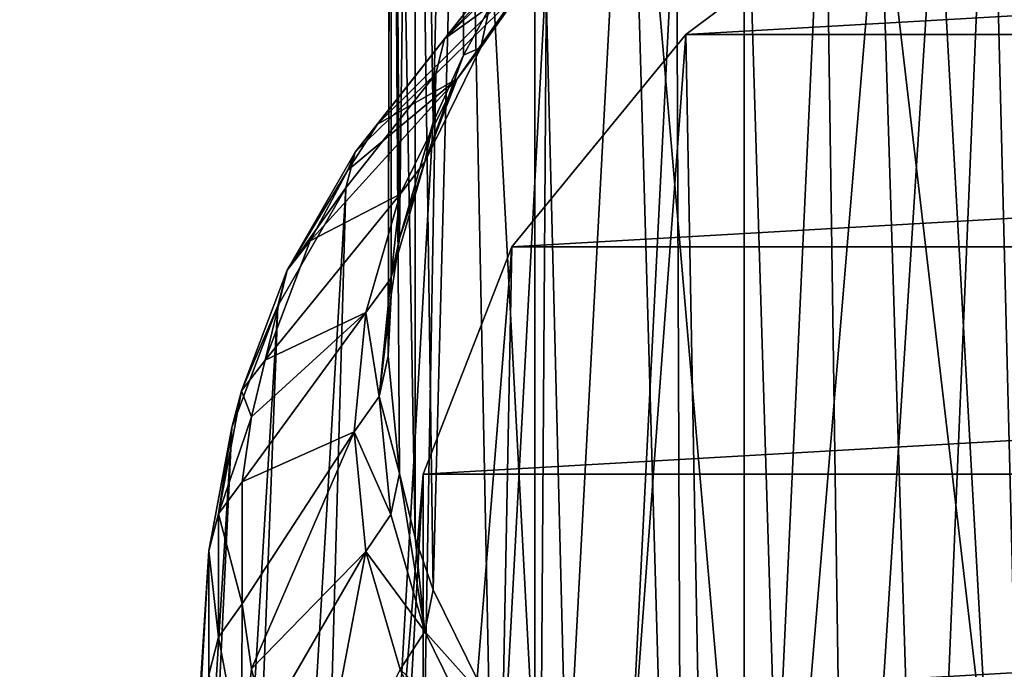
# Model space of a CAD drawing. Extents: x -46 to 46, y 1 to 197.
# Tile 51 of 168: x -35 to -21, y 108 to 118. Entities that reach past the tile are written whole.
import ezdxf

# ---------------------------------------------------------------- set-up
doc = ezdxf.new("R2010")
doc.units = 0
doc.header["$LTSCALE"] = 25.4
doc.layers.get('0').update_dxf_attribs({"color": 13, "linetype": 'CONTINUOUS'})

# ---------------------------------------------------------------- blocks, each defined once
blk = doc.blocks.new('BUSH-3401_STL')
at = {"color": 251}
mesh = blk.add_polyface(dxfattribs=at)
corners = [(-2.759, 117.047, 107.186), (3.295, 117.047, 107.186), (0.268, 116.957, 107.048), (-5.751, 117.313, 107.598), (6.287, 117.313, 107.598), (-8.672, 117.754, 108.278), (9.208, 117.754, 108.278), (-11.489, 118.364, 109.22), (12.025, 118.364, 109.22), (-14.167, 119.136, 110.412), (14.704, 119.136, 110.412), (-16.677, 120.061, 111.84), (17.213, 120.061, 111.84), (-18.988, 121.128, 113.487), (19.524, 121.128, 113.487), (-21.072, 122.325, 115.335), (21.609, 122.325, 115.335), (-22.907, 123.637, 117.361), (23.443, 123.637, 117.361), (-24.47, 125.049, 119.541), (25.006, 125.049, 119.541), (-25.743, 126.545, 121.85), (26.279, 126.545, 121.85), (-26.711, 128.107, 124.262), (27.247, 128.107, 124.262), (-27.363, 129.717, 126.747), (27.899, 129.717, 126.747), (-27.691, 131.355, 129.277), (28.227, 131.355, 129.277), (-27.691, 133.003, 131.821), (28.227, 133.003, 131.821), (-27.363, 134.642, 134.351), (27.899, 134.642, 134.351), (-26.711, 136.251, 136.836), (27.247, 136.251, 136.836), (-25.743, 137.813, 139.248), (26.279, 137.813, 139.248), (-24.47, 139.309, 141.557), (25.006, 139.309, 141.557), (-22.907, 140.721, 143.737), (23.443, 140.721, 143.737), (-21.072, 142.034, 145.763), (21.609, 142.034, 145.763), (-18.988, 143.23, 147.611), (19.524, 143.23, 147.611), (-16.677, 144.297, 149.258), (17.213, 144.297, 149.258), (-14.167, 145.222, 150.686), (14.704, 145.222, 150.686), (-11.489, 145.994, 151.878), (12.025, 145.994, 151.878), (-8.672, 146.604, 152.82), (9.208, 146.604, 152.82), (-5.751, 147.045, 153.501), (6.287, 147.045, 153.501), (-2.759, 147.312, 153.912), (3.295, 147.312, 153.912), (0.268, 147.401, 154.05)]
mesh.append_faces([[corners[k] for k in face] for face in [(0, 1, 2), (56, 55, 57)]], dxfattribs={"vtx0": -1, "color": 251})
mesh.append_faces([[corners[k] for k in face] for face in [(1, 3, 4), (4, 5, 6), (6, 7, 8), (8, 9, 10), (10, 11, 12), (12, 13, 14), (14, 15, 16), (16, 17, 18), (18, 19, 20), (20, 21, 22), (22, 23, 24), (24, 25, 26), (26, 27, 28), (28, 29, 30), (30, 31, 32), (32, 33, 34), (34, 35, 36), (36, 37, 38), (38, 39, 40), (40, 41, 42), (42, 43, 44), (44, 45, 46), (46, 47, 48), (48, 49, 50), (50, 51, 52), (52, 53, 54), (54, 55, 56)]], dxfattribs={"vtx0": -1, "vtx1": -1, "color": 251})
mesh.append_faces([[corners[k] for k in face] for face in [(1, 0, 3), (4, 3, 5), (6, 5, 7), (8, 7, 9), (10, 9, 11), (12, 11, 13), (14, 13, 15), (16, 15, 17), (18, 17, 19), (20, 19, 21), (22, 21, 23), (24, 23, 25), (26, 25, 27), (28, 27, 29), (30, 29, 31), (32, 31, 33), (34, 33, 35), (36, 35, 37), (38, 37, 39), (40, 39, 41), (42, 41, 43), (44, 43, 45), (46, 45, 47), (48, 47, 49), (50, 49, 51), (52, 51, 53), (54, 53, 55)]], dxfattribs={"vtx0": -1, "vtx2": -1, "color": 251})
mesh = blk.add_polyface(dxfattribs=at)
corners = [(-28.638, 134.864, 138.373), (-29.337, 133.139, 135.71), (-29.076, 116.054, 148.425)]
mesh.append_faces([[corners[k] for k in face] for face in [(0, 1, 2)]], dxfattribs={"color": 251})
mesh = blk.add_polyface(dxfattribs=at)
corners = [(-28.638, 134.864, 138.373), (-29.076, 116.054, 148.425), (-28.638, 117.026, 149.926)]
mesh.append_faces([[corners[k] for k in face] for face in [(0, 1, 2)]], dxfattribs={"color": 251})
mesh = blk.add_polyface(dxfattribs=at)
corners = [(-28.638, 134.864, 138.373), (-28.638, 117.026, 149.926), (-28.264, 117.703, 150.971)]
mesh.append_faces([[corners[k] for k in face] for face in [(0, 1, 2)]], dxfattribs={"color": 251})
mesh = blk.add_polyface(dxfattribs=at)
corners = [(-29.337, 133.139, 135.71), (-29.688, 131.384, 133), (-29.568, 114.368, 145.822)]
mesh.append_faces([[corners[k] for k in face] for face in [(0, 1, 2)]], dxfattribs={"color": 251})
mesh = blk.add_polyface(dxfattribs=at)
corners = [(-29.337, 133.139, 135.71), (-29.568, 114.368, 145.822), (-29.076, 116.054, 148.425)]
mesh.append_faces([[corners[k] for k in face] for face in [(0, 1, 2)]], dxfattribs={"color": 251})
mesh = blk.add_polyface(dxfattribs=at)
corners = [(-29.688, 131.384, 133), (-29.688, 129.618, 130.273), (-29.732, 112.663, 143.19)]
mesh.append_faces([[corners[k] for k in face] for face in [(0, 1, 2)]], dxfattribs={"color": 251})
mesh = blk.add_polyface(dxfattribs=at)
corners = [(-29.688, 131.384, 133), (-29.732, 112.663, 143.19), (-29.688, 113.546, 144.553)]
mesh.append_faces([[corners[k] for k in face] for face in [(0, 1, 2)]], dxfattribs={"color": 251})
mesh = blk.add_polyface(dxfattribs=at)
corners = [(-29.688, 131.384, 133), (-29.688, 113.546, 144.553), (-29.568, 114.368, 145.822)]
mesh.append_faces([[corners[k] for k in face] for face in [(0, 1, 2)]], dxfattribs={"color": 251})
mesh = blk.add_polyface(dxfattribs=at)
corners = [(-29.688, 129.618, 130.273), (-29.568, 110.958, 140.558), (-29.732, 112.663, 143.19)]
mesh.append_faces([[corners[k] for k in face] for face in [(0, 1, 2)]], dxfattribs={"color": 251})
mesh = blk.add_polyface(dxfattribs=at)
corners = [(-29.688, 129.618, 130.273), (-29.337, 127.862, 127.563), (-29.337, 110.025, 139.116)]
mesh.append_faces([[corners[k] for k in face] for face in [(0, 1, 2)]], dxfattribs={"color": 251})
mesh = blk.add_polyface(dxfattribs=at)
corners = [(-29.688, 129.618, 130.273), (-29.337, 110.025, 139.116), (-29.568, 110.958, 140.558)]
mesh.append_faces([[corners[k] for k in face] for face in [(0, 1, 2)]], dxfattribs={"color": 251})
mesh = blk.add_polyface(dxfattribs=at)
corners = [(-29.337, 127.862, 127.563), (-28.638, 126.137, 124.9), (-29.076, 109.272, 137.955)]
mesh.append_faces([[corners[k] for k in face] for face in [(0, 1, 2)]], dxfattribs={"color": 251})
mesh = blk.add_polyface(dxfattribs=at)
corners = [(-29.337, 127.862, 127.563), (-29.076, 109.272, 137.955), (-29.337, 110.025, 139.116)]
mesh.append_faces([[corners[k] for k in face] for face in [(0, 1, 2)]], dxfattribs={"color": 251})
mesh = blk.add_polyface(dxfattribs=at)
corners = [(-28.638, 126.137, 124.9), (-28.264, 107.623, 135.409), (-29.076, 109.272, 137.955)]
mesh.append_faces([[corners[k] for k in face] for face in [(0, 1, 2)]], dxfattribs={"color": 251})
mesh = blk.add_polyface(dxfattribs=at)
corners = [(-28.638, 126.137, 124.9), (-27.601, 124.464, 122.316), (-27.601, 106.627, 133.87)]
mesh.append_faces([[corners[k] for k in face] for face in [(0, 1, 2)]], dxfattribs={"color": 251})
mesh = blk.add_polyface(dxfattribs=at)
corners = [(-28.638, 126.137, 124.9), (-27.601, 106.627, 133.87), (-28.264, 107.623, 135.409)]
mesh.append_faces([[corners[k] for k in face] for face in [(0, 1, 2)]], dxfattribs={"color": 251})
mesh = blk.add_polyface(dxfattribs=at)
corners = [(6.433, 93.497, 121.045), (-5.897, 93.497, 121.045), (0.268, 93.145, 120.501), (12.329, 94.538, 122.653), (-11.793, 94.538, 122.653), (17.698, 96.224, 125.255), (-17.162, 96.224, 125.255), (22.305, 98.479, 128.736), (-21.769, 98.479, 128.736), (25.949, 101.205, 132.946), (-25.413, 101.205, 132.946), (28.471, 104.284, 137.699), (-27.935, 104.284, 137.699), (29.76, 107.581, 142.789), (-29.224, 107.581, 142.789), (29.76, 110.951, 147.992), (-29.224, 110.951, 147.992), (28.471, 114.247, 153.082), (-27.935, 114.247, 153.082), (25.949, 117.326, 157.835), (-25.413, 117.326, 157.835), (22.305, 120.053, 162.044), (-21.769, 120.053, 162.044), (17.698, 122.308, 165.526), (-17.162, 122.308, 165.526), (12.329, 123.993, 168.128), (-11.793, 123.993, 168.128), (6.433, 125.034, 169.736), (-5.897, 125.034, 169.736), (0.268, 125.387, 170.28)]
mesh.append_faces([[corners[k] for k in face] for face in [(0, 1, 2), (28, 27, 29)]], dxfattribs={"vtx0": -1, "color": 251})
mesh.append_faces([[corners[k] for k in face] for face in [(1, 3, 4), (4, 5, 6), (6, 7, 8), (8, 9, 10), (10, 11, 12), (12, 13, 14), (14, 15, 16), (16, 17, 18), (18, 19, 20), (20, 21, 22), (22, 23, 24), (24, 25, 26), (26, 27, 28)]], dxfattribs={"vtx0": -1, "vtx1": -1, "color": 251})
mesh.append_faces([[corners[k] for k in face] for face in [(1, 0, 3), (4, 3, 5), (6, 5, 7), (8, 7, 9), (10, 9, 11), (12, 11, 13), (14, 13, 15), (16, 15, 17), (18, 17, 19), (20, 19, 21), (22, 21, 23), (24, 23, 25), (26, 25, 27)]], dxfattribs={"vtx0": -1, "vtx2": -1, "color": 251})
mesh = blk.add_polyface(dxfattribs=at)
corners = [(-27.601, 124.464, 122.316), (-26.237, 122.861, 119.842), (-27.138, 106.03, 132.948)]
mesh.append_faces([[corners[k] for k in face] for face in [(0, 1, 2)]], dxfattribs={"color": 251})
mesh = blk.add_polyface(dxfattribs=at)
corners = [(-27.601, 124.464, 122.316), (-27.138, 106.03, 132.948), (-27.601, 106.627, 133.87)]
mesh.append_faces([[corners[k] for k in face] for face in [(0, 1, 2)]], dxfattribs={"color": 251})
mesh = blk.add_polyface(dxfattribs=at)
corners = [(-19.95, 80.737, 198.477), (-20.995, 122.406, 166.39), (-22.785, 79.544, 196.635), (-18.38, 123.506, 168.089)]
mesh.append_faces([[corners[k] for k in face] for face in [(0, 1, 2), (1, 0, 3)]], dxfattribs={"vtx0": -1, "color": 251})
mesh = blk.add_polyface(dxfattribs=at)
corners = [(-26.237, 122.861, 119.842), (-25.713, 104.509, 130.6), (-27.138, 106.03, 132.948)]
mesh.append_faces([[corners[k] for k in face] for face in [(0, 1, 2)]], dxfattribs={"color": 251})
mesh = blk.add_polyface(dxfattribs=at)
corners = [(-26.237, 122.861, 119.842), (-24.563, 121.348, 117.506), (-24.563, 103.511, 129.059)]
mesh.append_faces([[corners[k] for k in face] for face in [(0, 1, 2)]], dxfattribs={"color": 251})
mesh = blk.add_polyface(dxfattribs=at)
corners = [(-26.237, 122.861, 119.842), (-24.563, 103.511, 129.059), (-25.713, 104.509, 130.6)]
mesh.append_faces([[corners[k] for k in face] for face in [(0, 1, 2)]], dxfattribs={"color": 251})
mesh = blk.add_polyface(dxfattribs=at)
corners = [(-22.785, 79.544, 196.635), (-23.392, 121.167, 164.478), (-25.383, 78.201, 194.562), (-20.995, 122.406, 166.39)]
mesh.append_faces([[corners[k] for k in face] for face in [(0, 1, 2), (1, 0, 3)]], dxfattribs={"vtx0": -1, "color": 251})
mesh = blk.add_polyface(dxfattribs=at)
corners = [(-21.769, 120.053, 162.044), (-19.423, 77.837, 198.038), (-24.627, 75.289, 194.104), (-17.162, 122.308, 165.526)]
mesh.append_faces([[corners[k] for k in face] for face in [(0, 1, 2), (1, 0, 3)]], dxfattribs={"vtx0": -1, "color": 251})
mesh = blk.add_polyface(dxfattribs=at)
corners = [(-24.563, 121.348, 117.506), (-22.597, 119.942, 115.335), (-24.002, 103.077, 128.39)]
mesh.append_faces([[corners[k] for k in face] for face in [(0, 1, 2)]], dxfattribs={"color": 251})
mesh = blk.add_polyface(dxfattribs=at)
corners = [(-24.563, 121.348, 117.506), (-24.002, 103.077, 128.39), (-24.563, 103.511, 129.059)]
mesh.append_faces([[corners[k] for k in face] for face in [(0, 1, 2)]], dxfattribs={"color": 251})
mesh = blk.add_polyface(dxfattribs=at)
corners = [(-25.383, 78.201, 194.562), (-25.546, 119.803, 162.372), (-27.718, 76.723, 192.279), (-23.392, 121.167, 164.478)]
mesh.append_faces([[corners[k] for k in face] for face in [(0, 1, 2), (1, 0, 3)]], dxfattribs={"vtx0": -1, "color": 251})
mesh = blk.add_polyface(dxfattribs=at)
corners = [(-25.413, 117.326, 157.835), (-24.627, 75.289, 194.104), (-28.744, 72.209, 189.349), (-21.769, 120.053, 162.044)]
mesh.append_faces([[corners[k] for k in face] for face in [(0, 1, 2), (1, 0, 3)]], dxfattribs={"vtx0": -1, "color": 251})
mesh = blk.add_polyface(dxfattribs=at)
corners = [(-22.597, 119.942, 115.335), (-22.026, 101.75, 126.341), (-24.002, 103.077, 128.39)]
mesh.append_faces([[corners[k] for k in face] for face in [(0, 1, 2)]], dxfattribs={"color": 251})
mesh = blk.add_polyface(dxfattribs=at)
corners = [(-22.597, 119.942, 115.335), (-20.363, 118.66, 113.356), (-20.363, 100.823, 124.91)]
mesh.append_faces([[corners[k] for k in face] for face in [(0, 1, 2)]], dxfattribs={"color": 251})
mesh = blk.add_polyface(dxfattribs=at)
corners = [(-22.597, 119.942, 115.335), (-20.363, 100.823, 124.91), (-22.026, 101.75, 126.341)]
mesh.append_faces([[corners[k] for k in face] for face in [(0, 1, 2)]], dxfattribs={"color": 251})
mesh = blk.add_polyface(dxfattribs=at)
corners = [(-27.718, 76.723, 192.279), (-27.435, 118.328, 160.094), (-29.766, 75.123, 189.809), (-25.546, 119.803, 162.372)]
mesh.append_faces([[corners[k] for k in face] for face in [(0, 1, 2), (1, 0, 3)]], dxfattribs={"vtx0": -1, "color": 251})
mesh = blk.add_polyface(dxfattribs=at)
corners = [(-27.254, 118.737, 153.855), (-28.264, 117.703, 150.971), (-28.384, 117.136, 151.384), (-27.138, 119.297, 153.431)]
mesh.append_faces([[corners[k] for k in face] for face in [(0, 1, 2), (1, 0, 3)]], dxfattribs={"vtx0": -1, "color": 251})
mesh = blk.add_polyface(dxfattribs=at)
corners = [(-27.435, 118.328, 160.094), (-28.912, 117.263, 157.264), (-29.04, 116.756, 157.667), (-27.314, 118.827, 159.68)]
mesh.append_faces([[corners[k] for k in face] for face in [(0, 1, 2), (1, 0, 3)]], dxfattribs={"vtx0": -1, "color": 251})
mesh = blk.add_polyface(dxfattribs=at)
corners = [(-27.314, 118.827, 159.68), (-27.58, 118.694, 158.439), (-28.912, 117.263, 157.264)]
mesh.append_faces([[corners[k] for k in face] for face in [(0, 1, 2)]], dxfattribs={"color": 251})
mesh = blk.add_polyface(dxfattribs=at)
corners = [(-27.586, 118.304, 154.312), (-28.384, 117.136, 151.384), (-28.73, 116.684, 151.811), (-27.254, 118.737, 153.855)]
mesh.append_faces([[corners[k] for k in face] for face in [(0, 1, 2), (1, 0, 3)]], dxfattribs={"vtx0": -1, "color": 251})
mesh = blk.add_polyface(dxfattribs=at)
corners = [(-27.58, 118.694, 158.439), (-28.602, 117.652, 156.831), (-28.912, 117.263, 157.264)]
mesh.append_faces([[corners[k] for k in face] for face in [(0, 1, 2)]], dxfattribs={"color": 251})
mesh = blk.add_polyface(dxfattribs=at)
corners = [(-29.766, 75.123, 189.809), (-29.04, 116.756, 157.667), (-31.506, 73.419, 187.179), (-27.435, 118.328, 160.094)]
mesh.append_faces([[corners[k] for k in face] for face in [(0, 1, 2), (1, 0, 3)]], dxfattribs={"vtx0": -1, "color": 251})
mesh = blk.add_polyface(dxfattribs=at)
corners = [(-29.886, 116.025, 154.318), (-27.586, 118.304, 154.312), (-28.73, 116.684, 151.811)]
mesh.append_faces([[corners[k] for k in face] for face in [(0, 1, 2)]], dxfattribs={"color": 251})
mesh = blk.add_polyface(dxfattribs=at)
corners = [(-28.602, 117.652, 156.831), (-27.586, 118.304, 154.312), (-29.886, 116.025, 154.318)]
mesh.append_faces([[corners[k] for k in face] for face in [(0, 1, 2)]], dxfattribs={"color": 251})
mesh = blk.add_polyface(dxfattribs=at)
corners = [(-28.912, 117.263, 157.264), (-29.886, 116.025, 154.318), (-30.21, 115.618, 154.725), (-28.602, 117.652, 156.831)]
mesh.append_faces([[corners[k] for k in face] for face in [(0, 1, 2), (1, 0, 3)]], dxfattribs={"vtx0": -1, "color": 251})
mesh = blk.add_polyface(dxfattribs=at)
corners = [(-28.264, 117.703, 150.971), (-28.638, 117.026, 149.926), (-28.384, 117.136, 151.384)]
mesh.append_faces([[corners[k] for k in face] for face in [(0, 1, 2)]], dxfattribs={"color": 251})
mesh = blk.add_polyface(dxfattribs=at)
corners = [(-27.935, 114.247, 153.082), (-28.744, 72.209, 189.349), (-31.592, 68.731, 183.979), (-25.413, 117.326, 157.835)]
mesh.append_faces([[corners[k] for k in face] for face in [(0, 1, 2), (1, 0, 3)]], dxfattribs={"vtx0": -1, "color": 251})
mesh = blk.add_polyface(dxfattribs=at)
corners = [(-29.04, 116.756, 157.667), (-30.21, 115.618, 154.725), (-30.344, 115.104, 155.117), (-28.912, 117.263, 157.264)]
mesh.append_faces([[corners[k] for k in face] for face in [(0, 1, 2), (1, 0, 3)]], dxfattribs={"vtx0": -1, "color": 251})
mesh = blk.add_polyface(dxfattribs=at)
corners = [(-28.73, 116.684, 151.811), (-29.2, 115.48, 148.828), (-29.556, 115.008, 149.224), (-28.384, 117.136, 151.384)]
mesh.append_faces([[corners[k] for k in face] for face in [(0, 1, 2), (1, 0, 3)]], dxfattribs={"vtx0": -1, "color": 251})
mesh = blk.add_polyface(dxfattribs=at)
corners = [(-28.384, 117.136, 151.384), (-28.638, 117.026, 149.926), (-29.2, 115.48, 148.828)]
mesh.append_faces([[corners[k] for k in face] for face in [(0, 1, 2)]], dxfattribs={"color": 251})
mesh = blk.add_polyface(dxfattribs=at)
corners = [(-28.638, 117.026, 149.926), (-29.076, 116.054, 148.425), (-29.2, 115.48, 148.828)]
mesh.append_faces([[corners[k] for k in face] for face in [(0, 1, 2)]], dxfattribs={"color": 251})
mesh = blk.add_polyface(dxfattribs=at)
corners = [(-31.506, 73.419, 187.179), (-30.344, 115.104, 155.117), (-32.92, 71.628, 184.413), (-29.04, 116.756, 157.667)]
mesh.append_faces([[corners[k] for k in face] for face in [(0, 1, 2), (1, 0, 3)]], dxfattribs={"vtx0": -1, "color": 251})
mesh = blk.add_polyface(dxfattribs=at)
corners = [(-28.73, 116.684, 151.811), (-29.556, 115.008, 149.224), (-30.862, 114.335, 151.71)]
mesh.append_faces([[corners[k] for k in face] for face in [(0, 1, 2)]], dxfattribs={"color": 251})
mesh = blk.add_polyface(dxfattribs=at)
corners = [(-28.73, 116.684, 151.811), (-30.862, 114.335, 151.71), (-30.314, 115.356, 153.285)]
mesh.append_faces([[corners[k] for k in face] for face in [(0, 1, 2)]], dxfattribs={"color": 251})
mesh = blk.add_polyface(dxfattribs=at)
corners = [(-28.73, 116.684, 151.811), (-30.314, 115.356, 153.285), (-29.886, 116.025, 154.318)]
mesh.append_faces([[corners[k] for k in face] for face in [(0, 1, 2)]], dxfattribs={"color": 251})
mesh = blk.add_polyface(dxfattribs=at)
corners = [(-29.886, 116.025, 154.318), (-30.314, 115.356, 153.285), (-30.21, 115.618, 154.725)]
mesh.append_faces([[corners[k] for k in face] for face in [(0, 1, 2)]], dxfattribs={"color": 251})
mesh = blk.add_polyface(dxfattribs=at)
corners = [(-29.2, 115.48, 148.828), (-29.568, 114.368, 145.822), (-29.694, 113.787, 146.214), (-29.076, 116.054, 148.425)]
mesh.append_faces([[corners[k] for k in face] for face in [(0, 1, 2), (1, 0, 3)]], dxfattribs={"vtx0": -1, "color": 251})
mesh = blk.add_polyface(dxfattribs=at)
corners = [(-30.344, 115.104, 155.117), (-31.195, 113.91, 152.088), (-31.334, 113.389, 152.469), (-30.21, 115.618, 154.725)]
mesh.append_faces([[corners[k] for k in face] for face in [(0, 1, 2), (1, 0, 3)]], dxfattribs={"vtx0": -1, "color": 251})
mesh = blk.add_polyface(dxfattribs=at)
corners = [(-30.21, 115.618, 154.725), (-30.314, 115.356, 153.285), (-31.195, 113.91, 152.088)]
mesh.append_faces([[corners[k] for k in face] for face in [(0, 1, 2)]], dxfattribs={"color": 251})
mesh = blk.add_polyface(dxfattribs=at)
corners = [(-29.556, 115.008, 149.224), (-29.694, 113.787, 146.214), (-30.056, 113.294, 146.578), (-29.2, 115.48, 148.828)]
mesh.append_faces([[corners[k] for k in face] for face in [(0, 1, 2), (1, 0, 3)]], dxfattribs={"vtx0": -1, "color": 251})
mesh = blk.add_polyface(dxfattribs=at)
corners = [(-30.314, 115.356, 153.285), (-30.862, 114.335, 151.71), (-31.195, 113.91, 152.088)]
mesh.append_faces([[corners[k] for k in face] for face in [(0, 1, 2)]], dxfattribs={"color": 251})
mesh = blk.add_polyface(dxfattribs=at)
corners = [(-32.92, 71.628, 184.413), (-31.334, 113.389, 152.469), (-33.993, 69.768, 181.542), (-30.344, 115.104, 155.117)]
mesh.append_faces([[corners[k] for k in face] for face in [(0, 1, 2), (1, 0, 3)]], dxfattribs={"vtx0": -1, "color": 251})
mesh = blk.add_polyface(dxfattribs=at)
corners = [(-29.556, 115.008, 149.224), (-30.056, 113.294, 146.578), (-31.517, 112.601, 149.032)]
mesh.append_faces([[corners[k] for k in face] for face in [(0, 1, 2)]], dxfattribs={"color": 251})
mesh = blk.add_polyface(dxfattribs=at)
corners = [(-29.556, 115.008, 149.224), (-31.517, 112.601, 149.032), (-30.862, 114.335, 151.71)]
mesh.append_faces([[corners[k] for k in face] for face in [(0, 1, 2)]], dxfattribs={"color": 251})
mesh = blk.add_polyface(dxfattribs=at)
corners = [(-31.195, 113.91, 152.088), (-31.517, 112.601, 149.032), (-31.858, 112.157, 149.381), (-30.862, 114.335, 151.71)]
mesh.append_faces([[corners[k] for k in face] for face in [(0, 1, 2), (1, 0, 3)]], dxfattribs={"vtx0": -1, "color": 251})
mesh = blk.add_polyface(dxfattribs=at)
corners = [(-29.568, 114.368, 145.822), (-29.688, 113.546, 144.553), (-29.694, 113.787, 146.214)]
mesh.append_faces([[corners[k] for k in face] for face in [(0, 1, 2)]], dxfattribs={"color": 251})
mesh = blk.add_polyface(dxfattribs=at)
corners = [(-29.224, 110.951, 147.992), (-31.592, 68.731, 183.979), (-33.048, 65.007, 178.229), (-27.935, 114.247, 153.082)]
mesh.append_faces([[corners[k] for k in face] for face in [(0, 1, 2), (1, 0, 3)]], dxfattribs={"vtx0": -1, "color": 251})
mesh = blk.add_polyface(dxfattribs=at)
corners = [(-31.334, 113.389, 152.469), (-31.858, 112.157, 149.381), (-31.999, 111.628, 149.75), (-31.195, 113.91, 152.088)]
mesh.append_faces([[corners[k] for k in face] for face in [(0, 1, 2), (1, 0, 3)]], dxfattribs={"vtx0": -1, "color": 251})
mesh = blk.add_polyface(dxfattribs=at)
corners = [(-30.056, 113.294, 146.578), (-29.859, 112.075, 143.571), (-30.223, 111.562, 143.903), (-29.694, 113.787, 146.214)]
mesh.append_faces([[corners[k] for k in face] for face in [(0, 1, 2), (1, 0, 3)]], dxfattribs={"vtx0": -1, "color": 251})
mesh = blk.add_polyface(dxfattribs=at)
corners = [(-29.694, 113.787, 146.214), (-29.688, 113.546, 144.553), (-29.859, 112.075, 143.571)]
mesh.append_faces([[corners[k] for k in face] for face in [(0, 1, 2)]], dxfattribs={"color": 251})
mesh = blk.add_polyface(dxfattribs=at)
corners = [(-29.688, 113.546, 144.553), (-29.732, 112.663, 143.19), (-29.859, 112.075, 143.571)]
mesh.append_faces([[corners[k] for k in face] for face in [(0, 1, 2)]], dxfattribs={"color": 251})
mesh = blk.add_polyface(dxfattribs=at)
corners = [(-33.993, 69.768, 181.542), (-31.999, 111.628, 149.75), (-34.715, 67.859, 178.595), (-31.334, 113.389, 152.469)]
mesh.append_faces([[corners[k] for k in face] for face in [(0, 1, 2), (1, 0, 3)]], dxfattribs={"vtx0": -1, "color": 251})
mesh = blk.add_polyface(dxfattribs=at)
corners = [(-30.056, 113.294, 146.578), (-30.223, 111.562, 143.903), (-31.847, 110.839, 146.312)]
mesh.append_faces([[corners[k] for k in face] for face in [(0, 1, 2)]], dxfattribs={"color": 251})
mesh = blk.add_polyface(dxfattribs=at)
corners = [(-30.056, 113.294, 146.578), (-31.847, 110.839, 146.312), (-31.712, 111.781, 147.766)]
mesh.append_faces([[corners[k] for k in face] for face in [(0, 1, 2)]], dxfattribs={"color": 251})
mesh = blk.add_polyface(dxfattribs=at)
corners = [(-30.056, 113.294, 146.578), (-31.712, 111.781, 147.766), (-31.517, 112.601, 149.032)]
mesh.append_faces([[corners[k] for k in face] for face in [(0, 1, 2)]], dxfattribs={"color": 251})
mesh = blk.add_polyface(dxfattribs=at)
corners = [(-31.517, 112.601, 149.032), (-31.712, 111.781, 147.766), (-31.858, 112.157, 149.381)]
mesh.append_faces([[corners[k] for k in face] for face in [(0, 1, 2)]], dxfattribs={"color": 251})
mesh = blk.add_polyface(dxfattribs=at)
corners = [(-29.859, 112.075, 143.571), (-29.568, 110.958, 140.558), (-29.694, 110.363, 140.927), (-29.732, 112.663, 143.19)]
mesh.append_faces([[corners[k] for k in face] for face in [(0, 1, 2), (1, 0, 3)]], dxfattribs={"vtx0": -1, "color": 251})
mesh = blk.add_polyface(dxfattribs=at)
corners = [(-31.999, 111.628, 149.75), (-32.191, 110.376, 146.632), (-32.334, 109.839, 146.989), (-31.858, 112.157, 149.381)]
mesh.append_faces([[corners[k] for k in face] for face in [(0, 1, 2), (1, 0, 3)]], dxfattribs={"vtx0": -1, "color": 251})
mesh = blk.add_polyface(dxfattribs=at)
corners = [(-31.858, 112.157, 149.381), (-31.712, 111.781, 147.766), (-32.191, 110.376, 146.632)]
mesh.append_faces([[corners[k] for k in face] for face in [(0, 1, 2)]], dxfattribs={"color": 251})
mesh = blk.add_polyface(dxfattribs=at)
corners = [(-30.223, 111.562, 143.903), (-29.694, 110.363, 140.927), (-30.056, 109.829, 141.228), (-29.859, 112.075, 143.571)]
mesh.append_faces([[corners[k] for k in face] for face in [(0, 1, 2), (1, 0, 3)]], dxfattribs={"vtx0": -1, "color": 251})
mesh = blk.add_polyface(dxfattribs=at)
corners = [(-31.712, 111.781, 147.766), (-31.847, 110.839, 146.312), (-32.191, 110.376, 146.632)]
mesh.append_faces([[corners[k] for k in face] for face in [(0, 1, 2)]], dxfattribs={"color": 251})
mesh = blk.add_polyface(dxfattribs=at)
corners = [(-34.715, 67.859, 178.595), (-32.334, 109.839, 146.989), (-35.077, 65.92, 175.601), (-31.999, 111.628, 149.75)]
mesh.append_faces([[corners[k] for k in face] for face in [(0, 1, 2), (1, 0, 3)]], dxfattribs={"vtx0": -1, "color": 251})
mesh = blk.add_polyface(dxfattribs=at)
corners = [(-30.223, 111.562, 143.903), (-31.712, 108.126, 142.124), (-31.847, 109.068, 143.578)]
mesh.append_faces([[corners[k] for k in face] for face in [(0, 1, 2)]], dxfattribs={"color": 251})
mesh = blk.add_polyface(dxfattribs=at)
corners = [(-30.223, 111.562, 143.903), (-31.847, 109.068, 143.578), (-31.847, 110.839, 146.312)]
mesh.append_faces([[corners[k] for k in face] for face in [(0, 1, 2)]], dxfattribs={"color": 251})
mesh = blk.add_polyface(dxfattribs=at)
corners = [(-30.223, 111.562, 143.903), (-30.056, 109.829, 141.228), (-31.712, 108.126, 142.124)]
mesh.append_faces([[corners[k] for k in face] for face in [(0, 1, 2)]], dxfattribs={"color": 251})
mesh = blk.add_polyface(dxfattribs=at)
corners = [(-29.224, 107.581, 142.789), (-33.048, 65.007, 178.229), (-33.048, 61.199, 172.351), (-29.224, 110.951, 147.992)]
mesh.append_faces([[corners[k] for k in face] for face in [(0, 1, 2), (1, 0, 3)]], dxfattribs={"vtx0": -1, "color": 251})
mesh = blk.add_polyface(dxfattribs=at)
corners = [(-29.568, 110.958, 140.558), (-29.2, 108.67, 138.313), (-29.694, 110.363, 140.927)]
mesh.append_faces([[corners[k] for k in face] for face in [(0, 1, 2)]], dxfattribs={"color": 251})
mesh = blk.add_polyface(dxfattribs=at)
corners = [(-29.568, 110.958, 140.558), (-29.337, 110.025, 139.116), (-29.2, 108.67, 138.313)]
mesh.append_faces([[corners[k] for k in face] for face in [(0, 1, 2)]], dxfattribs={"color": 251})
mesh = blk.add_polyface(dxfattribs=at)
corners = [(-32.191, 110.376, 146.632), (-31.847, 109.068, 143.578), (-32.191, 108.586, 143.869), (-31.847, 110.839, 146.312)]
mesh.append_faces([[corners[k] for k in face] for face in [(0, 1, 2), (1, 0, 3)]], dxfattribs={"vtx0": -1, "color": 251})
mesh = blk.add_polyface(dxfattribs=at)
corners = [(-32.334, 109.839, 146.989), (-32.191, 108.586, 143.869), (-32.334, 108.042, 144.213), (-32.191, 110.376, 146.632)]
mesh.append_faces([[corners[k] for k in face] for face in [(0, 1, 2), (1, 0, 3)]], dxfattribs={"vtx0": -1, "color": 251})
mesh = blk.add_polyface(dxfattribs=at)
corners = [(-30.056, 109.829, 141.228), (-29.2, 108.67, 138.313), (-29.556, 108.116, 138.582), (-29.694, 110.363, 140.927)]
mesh.append_faces([[corners[k] for k in face] for face in [(0, 1, 2), (1, 0, 3)]], dxfattribs={"vtx0": -1, "color": 251})
mesh = blk.add_polyface(dxfattribs=at)
corners = [(-29.337, 110.025, 139.116), (-29.076, 109.272, 137.955), (-29.2, 108.67, 138.313)]
mesh.append_faces([[corners[k] for k in face] for face in [(0, 1, 2)]], dxfattribs={"color": 251})
mesh = blk.add_polyface(dxfattribs=at)
corners = [(-35.077, 65.92, 175.601), (-32.334, 108.042, 144.213), (-35.077, 63.971, 172.592), (-32.334, 109.839, 146.989)]
mesh.append_faces([[corners[k] for k in face] for face in [(0, 1, 2), (1, 0, 3)]], dxfattribs={"vtx0": -1, "color": 251})
mesh = blk.add_polyface(dxfattribs=at)
corners = [(-30.056, 109.829, 141.228), (-31.517, 107.307, 140.858), (-31.712, 108.126, 142.124)]
mesh.append_faces([[corners[k] for k in face] for face in [(0, 1, 2)]], dxfattribs={"color": 251})
mesh = blk.add_polyface(dxfattribs=at)
corners = [(-30.056, 109.829, 141.228), (-30.862, 105.572, 138.18), (-31.517, 107.307, 140.858)]
mesh.append_faces([[corners[k] for k in face] for face in [(0, 1, 2)]], dxfattribs={"color": 251})
mesh = blk.add_polyface(dxfattribs=at)
corners = [(-30.056, 109.829, 141.228), (-29.556, 108.116, 138.582), (-30.862, 105.572, 138.18)]
mesh.append_faces([[corners[k] for k in face] for face in [(0, 1, 2)]], dxfattribs={"color": 251})
mesh = blk.add_polyface(dxfattribs=at)
corners = [(-29.2, 108.67, 138.313), (-28.264, 107.623, 135.409), (-28.384, 107.014, 135.757), (-29.076, 109.272, 137.955)]
mesh.append_faces([[corners[k] for k in face] for face in [(0, 1, 2), (1, 0, 3)]], dxfattribs={"vtx0": -1, "color": 251})
mesh = blk.add_polyface(dxfattribs=at)
corners = [(-31.847, 109.068, 143.578), (-31.858, 106.806, 141.12), (-32.191, 108.586, 143.869)]
mesh.append_faces([[corners[k] for k in face] for face in [(0, 1, 2)]], dxfattribs={"color": 251})
mesh = blk.add_polyface(dxfattribs=at)
corners = [(-31.847, 109.068, 143.578), (-31.712, 108.126, 142.124), (-31.858, 106.806, 141.12)]
mesh.append_faces([[corners[k] for k in face] for face in [(0, 1, 2)]], dxfattribs={"color": 251})
mesh = blk.add_polyface(dxfattribs=at)
corners = [(-32.334, 108.042, 144.213), (-31.858, 106.806, 141.12), (-31.999, 106.253, 141.452), (-32.191, 108.586, 143.869)]
mesh.append_faces([[corners[k] for k in face] for face in [(0, 1, 2), (1, 0, 3)]], dxfattribs={"vtx0": -1, "color": 251})
mesh = blk.add_polyface(dxfattribs=at)
corners = [(-29.556, 108.116, 138.582), (-28.384, 107.014, 135.757), (-28.73, 106.44, 135.995), (-29.2, 108.67, 138.313)]
mesh.append_faces([[corners[k] for k in face] for face in [(0, 1, 2), (1, 0, 3)]], dxfattribs={"vtx0": -1, "color": 251})
mesh = blk.add_polyface(dxfattribs=at)
corners = [(-31.712, 108.126, 142.124), (-31.517, 107.307, 140.858), (-31.858, 106.806, 141.12)]
mesh.append_faces([[corners[k] for k in face] for face in [(0, 1, 2)]], dxfattribs={"color": 251})
blk = doc.blocks.new('GRUPUJ_1')
at = {"color": 0}
blk.add_blockref('BUSH-3401_STL', (45.557, -27.653, -0.896), dxfattribs=at)

msp = doc.modelspace()

# ---------------------------------------------------------------- block references
at = {"color": 0}
msp.add_blockref('GRUPUJ_1', (-45.557, 27.653, -67.904), dxfattribs=at)

doc.saveas('drawing.dxf')
